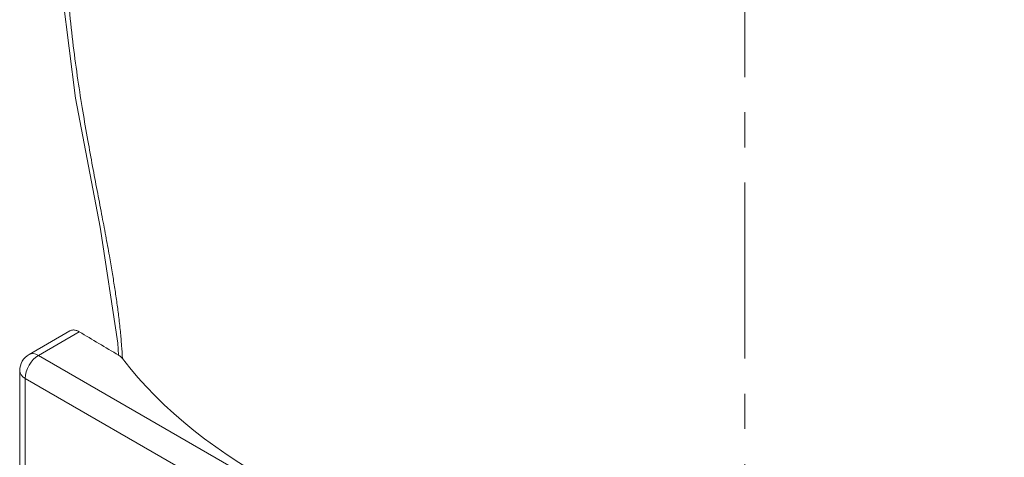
# Model space of a CAD drawing. Header units: millimetres. Extents: x 0 to 594, y 0 to 420.
# Tile 17 of 28: x 456 to 498, y 214 to 232. Entities that reach past the tile are written whole.
import ezdxf

# ---------------------------------------------------------------- set-up
doc = ezdxf.new("R2010")
doc.units = ezdxf.units.MM
doc.linetypes.add('K5LT_AXLED', pattern=[12, 7.5, -1.5, 1.5, -1.5])
doc.linetypes.add('K5LT_THIN', pattern=[0])
doc.layers.add('Системный слой (1)', color=7, linetype='Continuous', true_color=0x6c6c6c)

# ---------------------------------------------------------------- blocks, each defined once
blk = doc.blocks.new('U191')
at = {"layer": 'Системный слой (1)', "color": 7, "linetype": 'K5LT_THIN', "lineweight": 18, "true_color": 0xffffff}
for p, q in [((458.252, 241.194), (458.014, 238.612)), ((458.014, 238.612), (458.094, 233.953)), ((458.094, 233.953), (458.703, 229.116)), ((458.703, 229.116), (459.755, 223.614)), ((459.755, 223.614), (460.514, 218.671)), ((460.514, 218.671), (460.547, 218.155))]:
    blk.add_line(p, q, dxfattribs=at)

msp = doc.modelspace()

# ---------------------------------------------------------------- linework, layer by layer
at = {"layer": 'Системный слой (1)', "color": 30, "linetype": 'K5LT_AXLED', "lineweight": 18, "true_color": 0xff8000}
msp.add_line((487.2516, 146.0113), (487.2516, 263.8042), dxfattribs=at)
at = {"layer": 'Системный слой (1)', "color": 7, "linetype": 'K5LT_THIN', "lineweight": 18, "true_color": 0xffffff}
for p, q in [((458.4642, 219.1899), (456.7289, 218.188)), ((458.8679, 219.1524), (457.1289, 218.1484)), ((475.7965, 207.3706), (457.1289, 218.1484)), ((456.3289, 217.4952), (456.3289, 189.4077)), ((475.2308, 206.3908), (456.5632, 217.1686)), ((456.5632, 217.1686), (456.5632, 189.0811))]:
    msp.add_line(p, q, dxfattribs=at)
msp.add_arc((457.1289, 217.4952), 0.8, 120, 180, dxfattribs=at)
for centre, major_axis, ratio, start_param, end_param in [((482.8059, 227.3287), (75.6665, -40.7124), 0.2202636, 4.5107762, 4.533903), ((457.1289, 217.4952), (0.4, 0.6928), 0.5773503, 0.7853982, 2.3561945), ((457.1289, 217.4952), (-0.4, 0.6928), 0.5773503, 5.4977871, 6.2831853), ((487.2516, 224.762), (-29, 0), 0.5773503, 0.4146692, 1.257964), ((457.1289, 217.4952), (-0.8, 0), 0.5773503, 0, 0.7853982)]:
    msp.add_ellipse(centre, major_axis=major_axis, ratio=ratio, start_param=start_param, end_param=end_param, dxfattribs=at)
for points, knots in [([(458.2516, 236.8556), (458.2516, 236.1524), (458.2889, 234.8297), (458.4272, 232.984), (458.6048, 231.3645), (458.801, 229.9244), (459.0121, 228.582), (459.2246, 227.3538), (459.431, 226.229), (459.6291, 225.1838), (459.8176, 224.1986), (459.9932, 223.2698), (460.1434, 222.4471), (460.2688, 221.7226), (460.3742, 221.0731), (460.4666, 220.4512), (460.5513, 219.8122), (460.6216, 219.1861), (460.6757, 218.5759), (460.7, 218.1985), (460.7094, 218.0164)], [0, 0, 0, 0, 2.4229424, 4.5208123, 6.2313218, 7.8437845, 9.3098709, 10.6708349, 11.8870516, 12.9984527, 14.0908965, 15.1021813, 16.0323071, 16.7813076, 17.4815942, 18.1810667, 18.8550838, 19.6380739, 20.3331181, 21, 21, 21, 21]), ([(458.4642, 219.1899), (458.4886, 219.204), (458.5278, 219.2196), (458.5832, 219.2289), (458.6348, 219.2309), (458.6952, 219.2239), (458.7768, 219.2003), (458.8338, 219.1728), (458.8679, 219.1524)], [0, 0, 0, 0, 2.0081891, 2.9894262, 3.8941105, 5.4960478, 6.8916992, 9, 9, 9, 9]), ([(460.5471, 218.155), (460.5723, 218.1401), (460.6231, 218.1058), (460.6751, 218.0582), (460.7016, 218.0265), (460.7094, 218.0164)], [0, 0, 0, 0, 2.232644, 4.8147545, 6, 6, 6, 6]), ([(506.0396, 214.4144), (505.4807, 214.0716), (504.377, 213.3778), (502.7331, 212.3), (501.1145, 211.2023), (499.4765, 210.0574), (497.762, 208.8236), (495.9946, 207.5154), (494.1733, 206.1288), (492.3049, 204.6647), (490.3973, 203.1236), (488.4743, 201.5175), (486.5835, 199.8781), (484.7927, 198.2577), (483.1747, 196.7207), (481.7387, 195.2797), (480.5884, 194.0501), (479.7578, 193.1023), (479.3448, 192.6062), (479.1928, 192.4197)], [0, 0, 0, 0, 1.1736476, 2.2613318, 3.2630907, 4.3405402, 5.4527575, 6.6198452, 7.8448092, 9.134415, 10.4935061, 11.9234606, 13.3978552, 14.8629386, 16.2571467, 17.5136119, 18.7118548, 19.5181108, 20, 20, 20, 20])]:
    msp.add_open_spline(points, degree=3, knots=knots, dxfattribs=at)

# ---------------------------------------------------------------- block references
at = {"layer": 'Системный слой (1)'}
msp.add_blockref('U191', (0, 0), dxfattribs=at)

doc.saveas('drawing.dxf')
